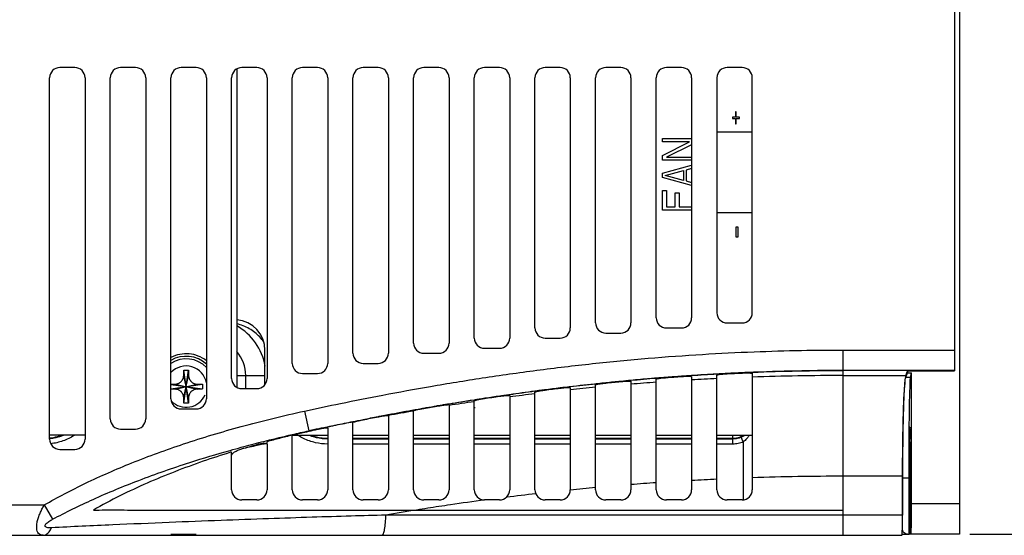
# Model space of a CAD drawing. Header units: millimetres. Extents: x -641 to 119, y -160 to 916.
# Tile 61 of 64: x -139 to -41, y 288 to 339. Entities that reach past the tile are written whole.
import ezdxf

# ---------------------------------------------------------------- set-up
doc = ezdxf.new("R2010")
doc.units = ezdxf.units.MM
doc.header["$LTSCALE"] = 32.67
doc.header["$PDMODE"] = 3
doc.header["$PDSIZE"] = 0.3125
doc.linetypes.add('PHANTOM', pattern=[0.8, 0.45, -0.05, 0.1, -0.05, 0.1, -0.05])
doc.layers.get('0').update_dxf_attribs({"linetype": 'CONTINUOUS'})
doc.layers.get('Defpoints').update_dxf_attribs({"linetype": 'CONTINUOUS'})
for name, color, linetype in [('02___PRT_ALL_AXES', 7, 'CONTINUOUS'), ('03___PRT_ALL_CURVES', 7, 'CONTINUOUS'), ('DEFAULT_3', 7, 'PHANTOM')]:
    doc.layers.add(name, color=color, linetype=linetype)
doc.styles.get("Standard").update_dxf_attribs({"font": 'txt', "width": 0.7})
doc.dimstyles.new('DIMSTYLE_1', dxfattribs={"dimtxt": 5, "dimasz": 0.1875, "dimexe": 0.18, "dimexo": 0.0625, "dimgap": 0.09, "dimtad": 1, "dimdsep": 46, "dimtxsty": 'Standard', "dimblk": '_FILLED', "dimblk1": '_FILLED', "dimblk2": '_FILLED', "dimcen": 0.09, "dimadec": 0, "dimazin": 0, "dimtp": 0.01, "dimtm": 0.01, "dimtfac": 1, "dimtofl": 0, "dimtmove": 0, "dimatfit": 3, "dimldrblk": '_FILLED', "dimfxl": 0, "dimtolj": 1, "dimarcsym": 0})

# ---------------------------------------------------------------- blocks, each defined once
blk = doc.blocks.new('_FILLED')
at = {"color": 0, "linetype": 'ByBlock'}
blk.add_solid([(0, 0), (-1, 0.2), (-1, -0.2)], dxfattribs=at)
blk = doc.blocks.new('*D5')
at = {"color": 0, "linetype": 'Continuous', "lineweight": -2}
for p, q in [((-44.537, 533), (-25.008, 533)), ((-26.008, 529.5), (-26.008, 291.7)), ((-44.537, 288.2), (-25.008, 288.2))]:
    blk.add_line(p, q, dxfattribs=at)
at = {"layer": 'Defpoints', "color": 0, "linetype": 'Continuous', "lineweight": 0}
for p in [(-45.537, 533), (-45.537, 288.2), (-26.008, 288.2)]:
    blk.add_point(p, dxfattribs=at)
at = {"color": 0, "linetype": 'Continuous', "lineweight": -2, "xscale": 3.5, "yscale": 3.5, "zscale": 3.5}
for p, rotation in [((-26.008, 533), 90), ((-26.008, 288.2), 270)]:
    blk.add_blockref('_FILLED', p, dxfattribs=dict(at, rotation=rotation))
at = {"color": 0, "linetype": 'Continuous', "insert": (-29.508, 410.6), "char_height": 5, "attachment_point": 5, "rotation": 90}
blk.add_mtext('\\A1;244.8(9.65)', dxfattribs=at)

msp = doc.modelspace()

# ---------------------------------------------------------------- linework, layer by layer
at = {"color": 7, "linetype": 'Continuous'}
for p, q in [((-45.537, 533), (-45.537, 288.2)), ((-46.037, 516.828), (-46.037, 304.368)), ((-133.037, 334.35), (-134.537, 334.35)), ((-127.037, 334.35), (-128.537, 334.35)), ((-121.037, 334.35), (-122.537, 334.35)), ((-117.037, 334.195), (-117.037, 302.754)), ((-115.037, 334.35), (-116.537, 334.35)), ((-109.037, 334.35), (-110.537, 334.35)), ((-103.037, 334.35), (-104.537, 334.35)), ((-97.037, 334.35), (-98.537, 334.35)), ((-91.037, 334.35), (-92.537, 334.35)), ((-85.037, 334.35), (-86.537, 334.35)), ((-79.037, 334.35), (-80.537, 334.35)), ((-73.037, 334.35), (-74.537, 334.35)), ((-67.037, 334.35), (-68.537, 334.35)), ((-135.537, 297.6), (-135.537, 333.35)), ((-132.037, 333.35), (-132.037, 297.6)), ((-129.537, 299.6), (-129.537, 333.35)), ((-126.037, 333.35), (-126.037, 299.6)), ((-123.537, 301.6), (-123.537, 333.35)), ((-120.037, 333.35), (-120.037, 301.6)), ((-117.537, 303.6), (-117.537, 333.35)), ((-114.037, 333.35), (-114.037, 303.6)), ((-111.537, 305.1), (-111.537, 333.35)), ((-108.037, 333.35), (-108.037, 305.1)), ((-105.537, 306.1), (-105.537, 333.35)), ((-102.037, 333.35), (-102.037, 306.1)), ((-99.537, 307.1), (-99.537, 333.35)), ((-96.037, 333.35), (-96.037, 307.1)), ((-93.537, 307.6), (-93.537, 333.35)), ((-90.037, 333.35), (-90.037, 307.6)), ((-87.537, 308.6), (-87.537, 333.35)), ((-84.037, 333.35), (-84.037, 308.6)), ((-81.537, 309.1), (-81.537, 333.35)), ((-78.037, 333.35), (-78.037, 309.1)), ((-75.537, 309.6), (-75.537, 333.35)), ((-72.037, 333.35), (-72.037, 309.6)), ((-69.537, 333.35), (-69.537, 310.1)), ((-66.037, 310.1), (-66.037, 333.35)), ((-68.537, 309.1), (-67.037, 309.1)), ((-80.537, 308.1), (-79.037, 308.1)), ((-74.537, 308.6), (-73.037, 308.6)), ((-86.537, 307.6), (-85.037, 307.6)), ((-114.237, 303.032), (-114.237, 306.4)), ((-98.537, 306.1), (-97.037, 306.1)), ((-92.537, 306.6), (-91.037, 306.6)), ((-57.037, 306.42), (-46.037, 306.42)), ((-57.037, 288.1), (-57.037, 306.42)), ((-104.537, 305.1), (-103.037, 305.1)), ((-121.794, 301.711), (-122.279, 303.889)), ((-122.279, 301.711), (-121.794, 303.889)), ((-121.804, 301.174), (-122.269, 304.426)), ((-122.269, 301.174), (-121.804, 304.426)), ((-117.037, 303.9), (-114.237, 303.9)), ((-116.143, 302.6), (-116.143, 303.9)), ((-110.537, 304.1), (-109.037, 304.1)), ((-69.537, 292.6), (-69.537, 303.939)), ((-66.037, 304.103), (-66.037, 292.6)), ((-57.037, 304.427), (-46.037, 304.427)), ((-57.037, 303.898), (-50.862, 303.898)), ((-50.862, 303.898), (-50.691, 304.326)), ((-50.855, 303.715), (-50.675, 304.168)), ((-50.675, 304.326), (-50.675, 304.168)), ((-50.675, 304.168), (-50.287, 304.168)), ((-50.377, 303.715), (-50.287, 304.168)), ((-50.287, 291.2), (-50.287, 304.168)), ((-50.192, 304.368), (-46.037, 304.368)), ((-123.537, 302.585), (-120.411, 303.032)), ((-123.537, 303.014), (-120.411, 302.567)), ((-123.126, 302.558), (-120.947, 303.042)), ((-123.126, 303.042), (-120.947, 302.558)), ((-81.537, 292.6), (-81.537, 302.974)), ((-78.037, 303.319), (-78.037, 292.6)), ((-75.537, 292.6), (-75.537, 303.533)), ((-72.037, 303.789), (-72.037, 292.6)), ((-50.377, 303.715), (-50.855, 303.715)), ((-116.537, 302.6), (-115.037, 302.6)), ((-90.037, 301.925), (-90.037, 292.6)), ((-87.537, 292.6), (-87.537, 302.264)), ((-84.037, 302.696), (-84.037, 292.6)), ((-96.037, 301.008), (-96.037, 292.6)), ((-93.537, 292.6), (-93.537, 301.407)), ((-122.537, 300.6), (-121.037, 300.6)), ((-110.318, 300.385), (-109.892, 298.433)), ((-99.537, 292.6), (-99.537, 300.378)), ((-105.537, 299.304), (-105.537, 299.322)), ((-105.537, 292.6), (-105.537, 299.253)), ((-102.037, 299.952), (-102.037, 292.6)), ((-128.537, 298.6), (-127.037, 298.6)), ((-108.037, 298.693), (-108.037, 292.6)), ((-132.037, 298), (-135.537, 298)), ((-114.037, 297.107), (-114.037, 292.6)), ((-111.537, 298), (-108.037, 298)), ((-111.537, 292.6), (-111.537, 298)), ((-105.537, 298), (-102.037, 298)), ((-102.037, 297.665), (-105.537, 297.665)), ((-102.037, 297.621), (-105.537, 297.621)), ((-102.037, 297.121), (-105.537, 297.121)), ((-99.537, 298), (-96.037, 298)), ((-96.037, 297.665), (-99.537, 297.665)), ((-96.037, 297.621), (-99.537, 297.621)), ((-96.037, 297.121), (-99.537, 297.121)), ((-93.537, 298), (-90.037, 298)), ((-90.037, 297.665), (-93.537, 297.665)), ((-90.037, 297.621), (-93.537, 297.621)), ((-90.037, 297.121), (-93.537, 297.121)), ((-87.537, 298), (-84.037, 298)), ((-84.037, 297.665), (-87.537, 297.665)), ((-84.037, 297.621), (-87.537, 297.621)), ((-84.037, 297.121), (-87.537, 297.121)), ((-81.537, 298), (-78.037, 298)), ((-78.037, 297.665), (-81.537, 297.665)), ((-78.037, 297.621), (-81.537, 297.621)), ((-78.037, 297.121), (-81.537, 297.121)), ((-75.537, 298), (-72.037, 298)), ((-72.037, 297.665), (-75.537, 297.665)), ((-72.037, 297.621), (-75.537, 297.621)), ((-72.037, 297.121), (-75.537, 297.121)), ((-69.537, 298), (-66.037, 298)), ((-68.002, 297.665), (-69.537, 297.665)), ((-67.958, 297.621), (-69.537, 297.621)), ((-67.958, 297.121), (-69.537, 297.121)), ((-68.002, 298), (-68.002, 297.665)), ((-67.958, 297.621), (-68.002, 297.665)), ((-67.958, 297.121), (-67.958, 297.621)), ((-66.932, 297.341), (-67.137, 297.797)), ((-66.932, 297.341), (-66.932, 291.6)), ((-134.537, 296.6), (-133.037, 296.6)), ((-50.475, 296.1), (-50.379, 296.1)), ((-50.475, 289.7), (-50.475, 296.1)), ((-50.379, 296.1), (-50.379, 289.7)), ((-117.537, 292.6), (-117.537, 295.996)), ((-51.181, 293.936), (-57.037, 293.936)), ((-51.181, 293.936), (-51.181, 290.1)), ((-50.537, 293.753), (-51.174, 293.753)), ((-51.174, 288.7), (-51.174, 293.753)), ((-50.537, 288.2), (-50.537, 293.753)), ((-115.037, 291.6), (-116.537, 291.6)), ((-109.037, 291.6), (-110.537, 291.6)), ((-103.037, 291.6), (-104.537, 291.6)), ((-97.037, 291.6), (-98.537, 291.6)), ((-91.037, 291.6), (-92.537, 291.6)), ((-85.037, 291.6), (-86.537, 291.6)), ((-79.037, 291.6), (-80.537, 291.6)), ((-73.037, 291.6), (-74.537, 291.6)), ((-67.037, 291.6), (-68.537, 291.6)), ((-45.537, 291.2), (-50.287, 291.2)), ((-229.537, 291.1), (-136.065, 291.1)), ((-136.065, 291.1), (-135.245, 289.682)), ((-51.181, 290.1), (-57.037, 290.1)), ((-50.501, 288.2), (-50.475, 289.7)), ((-50.475, 289.7), (-50.379, 289.7)), ((-50.352, 288.2), (-50.379, 289.7)), ((-51.174, 288.7), (-51.202, 288.7)), ((-229.537, 288.1), (-51.251, 288.1)), ((-123.537, 288.213), (-121.037, 288.213)), ((-51.229, 288.2), (-50.537, 288.2)), ((-45.537, 288.2), (-50.501, 288.2))]:
    msp.add_line(p, q, dxfattribs=at)
for centre, radius, start, end in [((-134.537, 333.35), 1, 90, 180), ((-133.037, 333.35), 1, 0, 90), ((-128.537, 333.35), 1, 90, 180), ((-127.037, 333.35), 1, 0, 90), ((-122.537, 333.35), 1, 90, 180), ((-121.037, 333.35), 1, 0, 90), ((-116.537, 333.35), 1, 90, 180), ((-115.037, 333.35), 1, 0, 90), ((-110.537, 333.35), 1, 90, 180), ((-109.037, 333.35), 1, 0, 90), ((-104.537, 333.35), 1, 90, 180), ((-103.037, 333.35), 1, 0, 90), ((-98.537, 333.35), 1, 90, 180), ((-97.037, 333.35), 1, 0, 90), ((-92.537, 333.35), 1, 90, 180), ((-91.037, 333.35), 1, 0, 90), ((-86.537, 333.35), 1, 90, 180), ((-85.037, 333.35), 1, 0, 90), ((-80.537, 333.35), 1, 90, 180), ((-79.037, 333.35), 1, 0, 90), ((-74.537, 333.35), 1, 90, 180), ((-73.037, 333.35), 1, 0, 90), ((-68.537, 333.35), 1, 90, 180), ((-67.037, 333.35), 1, 0, 90), ((-68.537, 310.1), 1, 180, 270), ((-67.037, 310.1), 1, 270, 0), ((-119.737, 303.9), 5.593, 9.66101, 61.09386), ((-117.237, 306.4), 3, 0, 86.02936), ((-80.537, 309.1), 1, 180, 270), ((-79.037, 309.1), 1, 270, 0), ((-74.537, 309.6), 1, 180, 270), ((-73.037, 309.6), 1, 270, 0), ((-86.537, 308.6), 1, 180, 270), ((-85.037, 308.6), 1, 270, 0), ((-98.537, 307.1), 1, 180, 270), ((-97.037, 307.1), 1, 270, 0), ((-92.537, 307.6), 1, 180, 270), ((-91.037, 307.6), 1, 270, 0), ((-122.037, 302.8), 3, 48.04758, 120.09232), ((-119.737, 303.9), 3.593, 0, 41.06176), ((-104.537, 306.1), 1, 180, 270), ((-103.037, 306.1), 1, 270, 0), ((-110.537, 305.1), 1, 180, 270), ((-109.037, 305.1), 1, 270, 0), ((-116.537, 303.6), 1, 180, 270), ((-115.037, 303.6), 1, 270, 0), ((-122.537, 301.6), 1, 180, 270), ((-121.037, 301.6), 1, 270, 0), ((-128.537, 299.6), 1, 180, 270), ((-127.037, 299.6), 1, 270, 0), ((-134.537, 297.6), 1, 180, 270), ((-133.037, 297.6), 1, 270, 0), ((-116.537, 292.6), 1, 180, 270), ((-115.037, 292.6), 1, 270, 0), ((-110.537, 292.6), 1, 180, 270), ((-109.037, 292.6), 1, 270, 0), ((-104.537, 292.6), 1, 180, 270), ((-103.037, 292.6), 1, 270, 0), ((-98.537, 292.6), 1, 180, 270), ((-97.037, 292.6), 1, 270, 0), ((-92.537, 292.6), 1, 180, 270), ((-91.037, 292.6), 1, 270, 0), ((-86.537, 292.6), 1, 180, 270), ((-85.037, 292.6), 1, 270, 0), ((-80.537, 292.6), 1, 180, 270), ((-79.037, 292.6), 1, 270, 0), ((-74.537, 292.6), 1, 180, 270), ((-73.037, 292.6), 1, 270, 0), ((-68.537, 292.6), 1, 180, 270), ((-67.037, 292.6), 1, 270, 0)]:
    msp.add_arc(centre, radius, start, end, dxfattribs=at)
for points, start_tangent, end_tangent in [([(-114.357, 307.224), (-115.228, 308.145), (-116.396, 308.815), (-117.025, 309.008)], (-0.578595, 0.815615), (-0.974888, 0.222698)), ([(-110.318, 300.385), (-106.774, 301.137), (-102.579, 301.969), (-97.86, 302.825), (-92.745, 303.655), (-87.364, 304.416), (-81.849, 305.073), (-76.335, 305.603), (-70.96, 305.994), (-65.859, 306.248), (-61.171, 306.382), (-57.037, 306.42)], (0.976946, 0.213489), (1, 0.000001)), ([(-123.126, 303.042), (-123, 303.054), (-122.891, 303.081), (-122.8, 303.116), (-122.721, 303.158), (-122.646, 303.206), (-122.577, 303.262), (-122.513, 303.324), (-122.456, 303.392), (-122.406, 303.464), (-122.361, 303.546), (-122.322, 303.643), (-122.292, 303.757), (-122.279, 303.889)], (0.999897, 0.014338), (0.014338, 0.999897)), ([(-122.279, 303.889), (-122.276, 304.058), (-122.273, 304.237), (-122.269, 304.426)], (0.014338, 0.999897), (0.022403, 0.999749)), ([(-122.269, 304.426), (-122.191, 304.427), (-122.114, 304.428), (-122.037, 304.428)], (0.999811, 0.01942), (1, 0)), ([(-122.037, 304.428), (-121.959, 304.428), (-121.882, 304.427), (-121.804, 304.426)], (1, 0), (0.999811, -0.01942)), ([(-121.804, 304.426), (-121.8, 304.237), (-121.797, 304.058), (-121.794, 303.889)], (0.022403, -0.999749), (0.014338, -0.999897)), ([(-121.794, 303.889), (-121.788, 303.802), (-121.772, 303.714), (-121.746, 303.626), (-121.71, 303.542), (-121.667, 303.465), (-121.62, 303.396), (-121.564, 303.328), (-121.499, 303.264), (-121.429, 303.208), (-121.355, 303.159), (-121.274, 303.117), (-121.183, 303.081), (-121.074, 303.054), (-120.947, 303.042)], (0.014338, -0.999897), (0.999897, -0.014338)), ([(-74.541, 303.748), (-73.041, 303.859)], (0.997023, 0.077102), (0.997503, 0.070621)), ([(-73.041, 303.859), (-72.047, 303.927)], (0.997503, 0.070621), (0.997799, 0.066307)), ([(-72.037, 303.872), (-72.381, 303.849), (-72.725, 303.826), (-73.024, 303.805)], (-0.997824, -0.065929), (-0.997553, -0.06992)), ([(-72.047, 303.927), (-70.838, 304.004), (-69.326, 304.092)], (0.997799, 0.066307), (0.998518, 0.054427)), ([(-69.536, 304.023), (-70.785, 303.951), (-72.037, 303.872)], (-0.998481, -0.055093), (-0.997838, -0.065719)), ([(-69.537, 303.939), (-69.512, 303.959), (-69.439, 303.981)], (0, 1), (0.973651, 0.228045)), ([(-69.322, 304.003), (-69.394, 304.01), (-69.465, 304.017), (-69.536, 304.023)], (-0.995385, 0.095959), (-0.995454, 0.095249)), ([(-69.439, 303.981), (-69.322, 304.003)], (0.973651, 0.228045), (0.987185, 0.159578)), ([(-69.326, 304.092), (-68.539, 304.133)], (0.998518, 0.054427), (0.9987, 0.050975)), ([(-69.322, 304.003), (-69.103, 304.032), (-68.833, 304.057), (-68.537, 304.076)], (0.987185, 0.159578), (0.998718, 0.050625)), ([(-68.539, 304.133), (-67.004, 304.206)], (0.9987, 0.050975), (0.999022, 0.044224)), ([(-68.537, 304.076), (-67.787, 304.113), (-67.037, 304.147)], (0.998718, 0.050625), (0.999028, 0.044071)), ([(-67.037, 304.147), (-67.001, 304.149)], (0.999028, 0.044071), (0.999163, 0.040917)), ([(-67.004, 304.206), (-66.044, 304.247)], (0.999022, 0.044224), (0.9992, 0.039988)), ([(-66.019, 304.19), (-66.357, 304.176), (-66.684, 304.163), (-67.001, 304.149)], (-0.999207, -0.039809), (-0.999038, -0.043853)), ([(-67.001, 304.149), (-66.627, 304.158), (-66.321, 304.152), (-66.111, 304.133), (-66.042, 304.117)], (0.999158, 0.041024), (0.666366, -0.745625)), ([(-66.044, 304.247), (-65.782, 304.257)], (0.9992, 0.039988), (0.999246, 0.038833)), ([(-66.042, 304.117), (-66.037, 304.103)], (0.666366, -0.745625), (0, -1)), ([(-57.037, 303.898), (-66.037, 303.741)], (-1, 0), (-0.999392, -0.034858)), ([(-57.037, 304.368), (-61.517, 304.324), (-66.019, 304.19)], (-1, 0.000074), (-0.999213, -0.039667)), ([(-65.782, 304.257), (-61.135, 304.39), (-57.037, 304.427)], (0.999246, 0.038833), (1, 0)), ([(-50.862, 303.898), (-50.946, 303.382), (-51.024, 302.291), (-51.089, 300.691), (-51.139, 298.681), (-51.17, 296.383), (-51.181, 293.936)], (-0.370707, -0.92875), (0, -1)), ([(-50.691, 304.326), (-50.619, 304.347), (-50.436, 304.363), (-50.192, 304.368)], (0.370707, 0.92875), (1, 0)), ([(-123.537, 303.035), (-123.473, 303.036), (-123.294, 303.039), (-123.126, 303.042)], (0.999795, 0.02026), (0.999897, 0.014338)), ([(-120.947, 303.042), (-120.779, 303.039), (-120.6, 303.036), (-120.411, 303.032)], (0.999897, -0.014338), (0.999749, -0.022403)), ([(-120.411, 303.032), (-120.409, 302.877), (-120.409, 302.722), (-120.411, 302.567)], (0.01942, -0.999811), (-0.01942, -0.999811)), ([(-84.505, 302.764), (-81.635, 303.091)], (0.992892, 0.119017), (0.99424, 0.107179)), ([(-81.536, 303.051), (-82.788, 302.914), (-84.037, 302.771)], (-0.994346, -0.106192), (-0.993213, -0.116306)), ([(-81.635, 303.091), (-81.324, 303.124)], (0.99424, 0.107179), (0.994379, 0.105881)), ([(-81.537, 302.974), (-81.511, 302.994), (-81.436, 303.018)], (0, 1), (0.963593, 0.267373)), ([(-81.316, 303.045), (-81.39, 303.047), (-81.463, 303.049), (-81.536, 303.051)], (-0.999677, 0.025414), (-0.999705, 0.024304)), ([(-81.436, 303.018), (-81.316, 303.045)], (0.963593, 0.267373), (0.98024, 0.19781)), ([(-81.324, 303.124), (-80.541, 303.206)], (0.994379, 0.105881), (0.994721, 0.102614)), ([(-81.316, 303.045), (-81.098, 303.084), (-80.83, 303.122), (-80.537, 303.156)], (0.98024, 0.19781), (0.994789, 0.101952)), ([(-80.541, 303.206), (-79.041, 303.356)], (0.994721, 0.102614), (0.995351, 0.09631)), ([(-80.537, 303.156), (-79.787, 303.231), (-79.037, 303.304)], (0.994789, 0.101952), (0.995412, 0.095682)), ([(-79.041, 303.356), (-78.049, 303.45)], (0.995351, 0.09631), (0.995749, 0.092112)), ([(-79.037, 303.304), (-78.655, 303.335), (-78.33, 303.348), (-78.113, 303.342), (-78.054, 303.339)], (0.995411, 0.095692), (0.954675, -0.297651)), ([(-78.036, 303.399), (-78.37, 303.368), (-78.704, 303.336), (-79.036, 303.304)], (-0.995793, -0.091636), (-0.995428, -0.095515)), ([(-78.054, 303.339), (-78.037, 303.319)], (0.954675, -0.297651), (0, -1)), ([(-78.049, 303.45), (-76.168, 303.616), (-75.546, 303.668)], (0.995749, 0.092112), (0.996679, 0.081429)), ([(-75.537, 303.235), (-78.037, 303.043)], (-0.997428, -0.07168), (-0.996684, -0.081366)), ([(-75.537, 303.615), (-76.788, 303.51), (-78.036, 303.399)], (-0.996725, -0.08087), (-0.995808, -0.091464)), ([(-75.546, 303.668), (-74.541, 303.748)], (0.996679, 0.081429), (0.997023, 0.077102)), ([(-74.537, 303.694), (-74.872, 303.668), (-75.204, 303.641), (-75.537, 303.615)], (-0.997046, -0.076812), (-0.99674, -0.080678)), ([(-75.537, 303.533), (-75.46, 303.57), (-75.244, 303.614)], (0, 1), (0.979343, 0.202208)), ([(-75.244, 303.614), (-74.922, 303.657), (-74.537, 303.694)], (0.979343, 0.202208), (0.997061, 0.076606)), ([(-74.537, 303.694), (-73.787, 303.75), (-73.037, 303.804)], (0.997062, 0.076592), (0.997541, 0.070089)), ([(-73.037, 303.804), (-72.678, 303.823), (-72.342, 303.828), (-72.116, 303.816), (-72.058, 303.812)], (0.997527, 0.070286), (0.963439, -0.267926)), ([(-72.058, 303.812), (-72.037, 303.789)], (0.963439, -0.267926), (0, -1)), ([(-69.537, 303.596), (-72.037, 303.462)], (-0.998827, -0.048417), (-0.99831, -0.058107)), ([(-51.174, 293.936), (-51.163, 296.2), (-51.132, 298.498), (-51.082, 300.508), (-51.017, 302.107), (-50.939, 303.199)], (0.000665, 1), (0.061147, 0.998129)), ([(-50.939, 303.199), (-50.855, 303.715)], (0.061147, 0.998129), (0.370707, 0.92875)), ([(-50.537, 293.753), (-50.531, 296.2), (-50.516, 298.499), (-50.491, 300.509), (-50.458, 302.108), (-50.419, 303.199), (-50.377, 303.715)], (0, 1), (0.195656, 0.980673)), ([(-123.126, 302.558), (-123.294, 302.56), (-123.473, 302.564), (-123.537, 302.565)], (-0.999897, 0.014338), (-0.999795, 0.02026)), ([(-122.279, 301.711), (-122.285, 301.797), (-122.301, 301.885), (-122.327, 301.973), (-122.363, 302.058), (-122.406, 302.135), (-122.453, 302.204), (-122.509, 302.271), (-122.574, 302.335), (-122.644, 302.392), (-122.718, 302.441), (-122.799, 302.483), (-122.891, 302.518), (-122.999, 302.545), (-123.126, 302.558)], (-0.014338, 0.999897), (-0.999897, 0.014338)), ([(-120.947, 302.558), (-121.073, 302.545), (-121.182, 302.518), (-121.273, 302.483), (-121.352, 302.442), (-121.427, 302.394), (-121.496, 302.338), (-121.56, 302.275), (-121.617, 302.208), (-121.667, 302.135), (-121.712, 302.054), (-121.751, 301.957), (-121.781, 301.843), (-121.794, 301.711)], (-0.999897, -0.014338), (-0.014338, -0.999897)), ([(-120.411, 302.567), (-120.6, 302.564), (-120.779, 302.56), (-120.947, 302.558)], (-0.999749, -0.022403), (-0.999897, -0.014338)), ([(-91.008, 301.897), (-90.052, 302.035)], (0.989423, 0.145062), (0.989966, 0.141304)), ([(-90.037, 301.994), (-90.358, 301.948), (-90.68, 301.901), (-91.002, 301.855)], (-0.990067, -0.140595), (-0.989559, -0.144127)), ([(-91.002, 301.855), (-90.63, 301.903), (-90.317, 301.933), (-90.109, 301.94), (-90.044, 301.939)], (0.989879, 0.141915), (0.854667, -0.519177)), ([(-90.052, 302.035), (-87.553, 302.379)], (0.989966, 0.141304), (0.991334, 0.131362)), ([(-90.044, 301.939), (-90.037, 301.925)], (0.854667, -0.519177), (0, -1)), ([(-87.537, 302.336), (-88.787, 302.168), (-90.037, 301.994)], (-0.991451, -0.130482), (-0.990087, -0.140455)), ([(-87.537, 302.09), (-90.037, 301.781)], (-0.993004, -0.118081), (-0.991809, -0.12773)), ([(-87.553, 302.379), (-87.106, 302.438)], (0.991334, 0.131362), (0.991571, 0.129566)), ([(-86.574, 302.46), (-86.895, 302.419), (-87.216, 302.378), (-87.537, 302.336)], (-0.991934, -0.126757), (-0.991471, -0.130324)), ([(-87.537, 302.264), (-87.464, 302.3), (-87.257, 302.35)], (0, 1), (0.967919, 0.251264)), ([(-87.257, 302.35), (-86.946, 302.406), (-86.574, 302.46)], (0.967919, 0.251264), (0.991604, 0.129308)), ([(-87.106, 302.438), (-86.579, 302.506)], (0.991571, 0.129566), (0.991846, 0.127445)), ([(-86.579, 302.506), (-85.042, 302.699)], (0.991846, 0.127445), (0.992627, 0.12121)), ([(-86.574, 302.46), (-86.537, 302.465)], (0.991604, 0.129308), (0.991965, 0.126512)), ([(-86.537, 302.465), (-85.787, 302.56), (-85.037, 302.652)], (0.991965, 0.126512), (0.992719, 0.120453)), ([(-85.042, 302.699), (-84.505, 302.764)], (0.992627, 0.12121), (0.992892, 0.119017)), ([(-85.037, 302.652), (-84.848, 302.673), (-84.666, 302.691), (-84.498, 302.705)], (0.992719, 0.120453), (0.997472, 0.071059)), ([(-84.498, 302.705), (-84.344, 302.727), (-84.19, 302.749), (-84.038, 302.771)], (0.989742, 0.142866), (0.989945, 0.141455)), ([(-84.498, 302.705), (-84.252, 302.717), (-84.092, 302.714), (-84.058, 302.713)], (0.997472, 0.071059), (0.989034, -0.147687)), ([(-84.058, 302.713), (-84.037, 302.696)], (0.989034, -0.147687), (0, -1)), ([(-81.537, 302.733), (-84.037, 302.482)], (-0.995486, -0.094906), (-0.994518, -0.104566)), ([(-122.269, 301.174), (-122.273, 301.363), (-122.276, 301.542), (-122.279, 301.711)], (-0.022403, 0.999749), (-0.014338, 0.999897)), ([(-122.037, 301.171), (-122.114, 301.172), (-122.191, 301.172), (-122.269, 301.174)], (-1, 0), (-0.999811, 0.01942)), ([(-121.804, 301.174), (-121.882, 301.172), (-121.959, 301.172), (-122.037, 301.171)], (-0.999811, -0.01942), (-1, 0)), ([(-121.794, 301.711), (-121.797, 301.542), (-121.8, 301.363), (-121.804, 301.174)], (-0.014338, -0.999897), (-0.022403, -0.999749)), ([(-97.521, 300.857), (-97.042, 300.939)], (0.985442, 0.17001), (0.98575, 0.168216)), ([(-97.042, 300.939), (-96.568, 301.02)], (0.98575, 0.168216), (0.986053, 0.166433)), ([(-97.037, 300.903), (-96.872, 300.93), (-96.712, 300.954), (-96.561, 300.976)], (0.98591, 0.167279), (0.991076, 0.1333)), ([(-96.568, 301.02), (-93.553, 301.511)], (0.986053, 0.166433), (0.987922, 0.154949)), ([(-96.561, 300.976), (-96.386, 301.007), (-96.211, 301.039), (-96.037, 301.071)], (0.983901, 0.178714), (0.984178, 0.177184)), ([(-96.561, 300.976), (-96.282, 301.009), (-96.1, 301.02), (-96.038, 301.015)], (0.991076, 0.1333), (0.426068, -0.904691)), ([(-96.038, 301.015), (-96.037, 301.008)], (0.426068, -0.904691), (0, -1)), ([(-93.537, 301.473), (-94.79, 301.274), (-96.037, 301.071)], (-0.988051, -0.154125), (-0.986558, -0.163413)), ([(-93.537, 301.306), (-96.037, 300.937)], (-0.989975, -0.141243), (-0.988546, -0.150918)), ([(-93.553, 301.511), (-92.543, 301.667)], (0.987922, 0.154949), (0.988527, 0.151046)), ([(-92.546, 301.625), (-92.882, 301.574), (-93.209, 301.523), (-93.537, 301.473)], (-0.988667, -0.150127), (-0.988065, -0.15404)), ([(-93.537, 301.407), (-93.462, 301.444), (-93.251, 301.497)], (0, 1), (0.962054, 0.272859)), ([(-93.251, 301.497), (-92.933, 301.561), (-92.537, 301.627)], (0.962054, 0.272859), (0.988651, 0.150232)), ([(-92.543, 301.667), (-92.445, 301.682)], (0.988527, 0.151046), (0.988585, 0.150665)), ([(-92.537, 301.626), (-91.787, 301.739), (-91.037, 301.85)], (0.988656, 0.150195), (0.989529, 0.144337)), ([(-92.445, 301.682), (-91.008, 301.897)], (0.988585, 0.150665), (0.989423, 0.145062)), ([(-91.037, 301.85), (-91.002, 301.855)], (0.989529, 0.144337), (0.989879, 0.141915)), ([(-136.065, 291.1), (-131.998, 293.241), (-127.406, 295.258), (-122.284, 297.132), (-116.6, 298.848), (-110.318, 300.385)], (0.865653, 0.500644), (0.976948, 0.213477)), ([(-102.943, 299.865), (-102.206, 300.007)], (0.981821, 0.189807), (0.982327, 0.187172)), ([(-102.037, 300.006), (-102.337, 299.949), (-102.637, 299.892), (-102.937, 299.834)], (-0.982552, -0.185989), (-0.981979, -0.188988)), ([(-102.937, 299.834), (-102.583, 299.897), (-102.293, 299.94), (-102.103, 299.959), (-102.037, 299.952)], (0.982962, 0.183808), (0, -1)), ([(-102.206, 300.007), (-102.052, 300.036)], (0.982327, 0.187172), (0.982432, 0.18662)), ([(-102.052, 300.036), (-99.553, 300.499)], (0.982432, 0.18662), (0.984113, 0.177543)), ([(-99.537, 300.467), (-100.79, 300.239), (-102.037, 300.006)], (-0.984332, -0.176327), (-0.982585, -0.185811)), ([(-99.537, 300.378), (-102.037, 299.948)], (-0.986379, -0.164488), (-0.984713, -0.174184)), ([(-99.553, 300.499), (-98.64, 300.662)], (0.984113, 0.177543), (0.984714, 0.174177)), ([(-98.634, 300.627), (-98.935, 300.574), (-99.236, 300.52), (-99.537, 300.467)], (-0.984917, -0.173028), (-0.984364, -0.176145)), ([(-99.537, 300.409), (-99.47, 300.441), (-99.279, 300.494)], (0, 1), (0.954994, 0.296625)), ([(-99.279, 300.494), (-98.988, 300.558), (-98.634, 300.627)], (0.954994, 0.296625), (0.983905, 0.178694)), ([(-98.64, 300.662), (-98.543, 300.679)], (0.984714, 0.174177), (0.984778, 0.173815)), ([(-98.634, 300.627), (-98.602, 300.632), (-98.569, 300.638), (-98.537, 300.644)], (0.983905, 0.178694), (0.984946, 0.17286)), ([(-98.543, 300.679), (-97.521, 300.857)], (0.984778, 0.173815), (0.985442, 0.17001)), ([(-98.537, 300.644), (-97.787, 300.774), (-97.037, 300.903)], (0.984946, 0.17286), (0.98591, 0.167279)), ([(-108.065, 298.826), (-106.371, 299.181), (-105.551, 299.348)], (0.978227, 0.207536), (0.980007, 0.198961)), ([(-105.537, 299.322), (-106.407, 299.145), (-107.275, 298.966)], (-0.980246, -0.197784), (-0.978966, -0.204022)), ([(-105.537, 299.304), (-107.274, 298.966)], (-0.982218, -0.187744), (-0.98091, -0.19446)), ([(-105.551, 299.348), (-104.542, 299.551)], (0.980007, 0.198961), (0.980714, 0.19545)), ([(-105.537, 299.273), (-105.461, 299.307), (-105.245, 299.366)], (0, 1), (0.949249, 0.314525)), ([(-105.537, 299.283), (-105.536, 299.304)], (0.000774, 1), (0.005765, 0.999983)), ([(-105.537, 299.253), (-105.537, 299.283)], (0.000635, 1), (0.000774, 1)), ([(-105.245, 299.366), (-104.922, 299.442), (-104.537, 299.522)], (0.949249, 0.314525), (0.980912, 0.194454)), ([(-104.542, 299.551), (-103.043, 299.846)], (0.980714, 0.19545), (0.981753, 0.190161)), ([(-104.537, 299.522), (-103.786, 299.67), (-103.037, 299.815)], (0.980912, 0.194454), (0.981944, 0.189171)), ([(-103.043, 299.846), (-102.943, 299.865)], (0.981753, 0.190161), (0.981821, 0.189807)), ([(-103.037, 299.815), (-103.003, 299.822), (-102.97, 299.828), (-102.937, 299.834)], (0.981944, 0.189171), (0.982962, 0.183808)), ([(-114.119, 297.447), (-111.551, 298.062)], (0.970131, 0.24258), (0.974652, 0.223725)), ([(-111.551, 298.062), (-109.892, 298.433)], (0.974652, 0.223725), (0.977235, 0.21216)), ([(-111.537, 298), (-110.295, 298.298)], (0.971071, 0.238789), (0.973618, 0.228185)), ([(-110.295, 298.298), (-109.883, 298.394)], (0.973618, 0.228185), (0.974418, 0.224741)), ([(-109.892, 298.433), (-109.043, 298.617)], (0.976919, 0.213612), (0.977528, 0.210807)), ([(-109.041, 298.609), (-109.589, 298.496), (-109.892, 298.433)], (-0.979534, -0.20128), (-0.978855, -0.204554)), ([(-109.883, 298.394), (-109.037, 298.586)], (0.974418, 0.224741), (0.975992, 0.217808)), ([(-109.043, 298.617), (-108.065, 298.826)], (0.977528, 0.210807), (0.978227, 0.207536)), ([(-108.583, 298.703), (-109.041, 298.609)], (-0.979895, -0.199515), (-0.979534, -0.20128)), ([(-109.037, 298.586), (-108.704, 298.659), (-108.371, 298.732), (-108.037, 298.805)], (0.97599, 0.217814), (0.977739, 0.209827)), ([(-109.037, 298.586), (-108.651, 298.665), (-108.327, 298.718), (-108.111, 298.73), (-108.079, 298.726)], (0.97599, 0.217814), (0.980271, -0.197656)), ([(-107.275, 298.966), (-108.583, 298.703)], (-0.98091, -0.194464), (-0.979895, -0.199515)), ([(-108.079, 298.726), (-108.037, 298.693)], (0.980271, -0.197656), (0, -1)), ([(-107.275, 298.966), (-107.656, 298.886), (-108.037, 298.805)], (-0.978999, -0.203863), (-0.977734, -0.209846)), ([(-50.475, 296.1), (-50.472, 297.039), (-50.463, 297.871), (-50.451, 298.479), (-50.435, 298.809)], (0, 1), (0.981364, -0.192158)), ([(-50.435, 298.809), (-50.402, 298.479), (-50.39, 297.871), (-50.381, 297.039), (-50.379, 296.1)], (0.981364, -0.192158), (0, -1)), ([(-134.795, 297.836), (-135.55, 297.695)], (-0.965955, -0.258709), (-0.994148, -0.108031)), ([(-134.925, 297.748), (-135.542, 297.646)], (-0.974652, -0.223726), (-0.994941, -0.10046)), ([(-134.819, 297.259), (-135.438, 297.155)], (-0.974891, -0.222683), (-0.993904, -0.110247)), ([(-134.199, 297.974), (-134.925, 297.748)], (-0.929394, -0.369089), (-0.974652, -0.223726)), ([(-133.108, 297.971), (-133.652, 297.669), (-134.819, 297.259)], (-0.845552, -0.533894), (-0.974891, -0.222683)), ([(-134.387, 297.964), (-134.795, 297.836)], (-0.940204, -0.340613), (-0.965955, -0.258709)), ([(-116.537, 296.644), (-115.79, 296.863), (-115.037, 297.078)], (0.958277, 0.285841), (0.962599, 0.270929)), ([(-116.081, 296.94), (-115.068, 297.206)], (0.966201, 0.257789), (0.968285, 0.249847)), ([(-115.068, 297.206), (-114.119, 297.447)], (0.968285, 0.249847), (0.970131, 0.24258)), ([(-115.037, 297.078), (-114.655, 297.169), (-114.328, 297.211), (-114.11, 297.192)], (0.962599, 0.270929), (0.897972, -0.440052)), ([(-114.11, 297.192), (-114.037, 297.107)], (0.897972, -0.440052), (0, -1)), ([(-111.537, 298), (-112.788, 297.684), (-114.037, 297.354)], (-0.971077, -0.238765), (-0.965231, -0.261398)), ([(-114.037, 297.283), (-114.037, 297.354)], (0.000039, 1), (-0.000195, 1)), ([(-114.037, 297.107), (-114.037, 297.201), (-114.037, 297.283)], (-0.000099, 1), (0.000039, 1)), ([(-108.029, 297.121), (-109.254, 297.259), (-110.421, 297.669), (-110.965, 297.971)], (-1, 0.000159), (-0.845552, 0.533894)), ([(-109.315, 297.789), (-109.874, 297.974)], (-0.966343, 0.257259), (-0.929394, 0.369089)), ([(-109.339, 297.853), (-109.686, 297.964)], (-0.96259, 0.270962), (-0.940204, 0.340613)), ([(-109.142, 297.801), (-109.278, 297.836), (-109.339, 297.853)], (-0.972902, 0.231217), (-0.96259, 0.270962)), ([(-108.029, 297.621), (-109.148, 297.748), (-109.315, 297.789)], (-1, 0.000049), (-0.966343, 0.257259)), ([(-108.037, 297.666), (-109.142, 297.801)], (-0.999941, 0.010831), (-0.972902, 0.231217)), ([(-67.237, 297.818), (-68.002, 297.665)], (-0.924016, -0.382354), (-1, -0.000305)), ([(-67.137, 297.797), (-67.537, 297.666), (-67.958, 297.621)], (-0.911894, -0.410427), (-1, 0.000195)), ([(-66.932, 297.341), (-67.428, 297.178), (-67.958, 297.121)], (-0.911774, -0.410692), (-1, 0.000231)), ([(-66.945, 297.968), (-67.237, 297.818)], (-0.848601, -0.529033), (-0.924016, -0.382354)), ([(-66.788, 297.997), (-66.922, 297.909), (-67.137, 297.797)], (-0.815923, -0.57816), (-0.911986, -0.410222)), ([(-66.342, 297.998), (-66.412, 297.884), (-66.577, 297.662), (-66.753, 297.481), (-66.932, 297.341)], (-0.501643, -0.865075), (-0.82888, -0.559426)), ([(-135.245, 289.682), (-131.233, 291.656), (-126.713, 293.534), (-121.675, 295.3), (-117.684, 296.501)], (0.881119, 0.472895), (0.962635, 0.270803)), ([(-117.639, 296.308), (-120.353, 295.416), (-123.143, 294.392), (-125.893, 293.257), (-128.59, 291.998), (-131.21, 290.6)], (-0.954839, -0.297124), (-0.868366, -0.495924)), ([(-117.684, 296.501), (-116.584, 296.805)], (0.962635, 0.270803), (0.965121, 0.261803)), ([(-117.535, 296.34), (-117.639, 296.308)], (-0.955186, -0.296007), (-0.954839, -0.297124)), ([(-117.537, 295.996), (-117.46, 296.168), (-117.239, 296.347)], (0, 1), (0.854761, 0.519022)), ([(-117.537, 296.237), (-117.535, 296.34)], (0.005014, 0.999987), (0.019965, 0.999801)), ([(-117.537, 295.996), (-117.537, 296.122), (-117.537, 296.237)], (-0.000063, 1), (0.005014, 0.999987)), ([(-117.239, 296.347), (-116.912, 296.511), (-116.537, 296.644)], (0.854761, 0.519022), (0.958277, 0.285841)), ([(-116.584, 296.805), (-116.081, 296.94)], (0.965121, 0.261803), (0.966201, 0.257789)), ([(-75.537, 293.298), (-78.037, 293.114)], (-0.997621, -0.068942), (-0.996934, -0.078251)), ([(-69.537, 293.645), (-72.037, 293.517)], (-0.998915, -0.046575), (-0.998437, -0.055893)), ([(-57.037, 293.936), (-66.037, 293.786)], (-1, 0), (-0.999438, -0.033531)), ([(-51.174, 293.753), (-51.174, 293.936)], (0, 1), (0.000665, 1)), ([(-87.456, 292.207), (-90.364, 291.86)], (-0.99357, -0.113218), (-0.992284, -0.123987)), ([(-81.537, 292.816), (-84.036, 292.575)], (-0.995827, -0.091261), (-0.994933, -0.100539)), ([(-92.507, 291.594), (-95.893, 291.111), (-97.037, 290.94)], (-0.991261, -0.131917), (-0.988882, -0.148702)), ([(-50.339, 288.2), (-50.329, 288.257), (-50.319, 288.428), (-50.31, 288.705), (-50.302, 289.078), (-50.296, 289.533), (-50.291, 290.052), (-50.288, 290.614), (-50.287, 291.2)], (1, 0), (0, 1)), ([(-136.191, 288.1), (-136.439, 288.144), (-136.633, 288.279), (-136.765, 288.5), (-136.816, 288.796), (-136.808, 289.149), (-136.732, 289.548), (-136.6, 289.97), (-136.431, 290.385)], (-1, -0.000069), (0.40751, 0.913201)), ([(-136.431, 290.385), (-136.247, 290.767), (-136.065, 291.1)], (0.40751, 0.913201), (0.500575, 0.865693)), ([(-131.21, 290.6), (-130.037, 290.602)], (0.999994, 0.003484), (1, 0.000881)), ([(-130.037, 290.602), (-127.537, 290.601)], (1, 0.000881), (0.999999, -0.00129)), ([(-127.537, 290.601), (-126.704, 290.6), (-123.537, 290.599)], (0.999999, -0.00129), (1, 0.000297)), ([(-123.537, 290.599), (-121.551, 290.6), (-116.064, 290.6), (-110.454, 290.6), (-104.827, 290.6), (-99.246, 290.6)], (1, 0.000297), (0.999999, 0.001005)), ([(-99.246, 290.6), (-102.293, 290.098)], (-0.987607, -0.156945), (-0.985741, -0.168272)), ([(-97.037, 290.94), (-99.247, 290.6)], (-0.988882, -0.148702), (-0.987607, -0.156948)), ([(-99.246, 290.6), (-96.974, 290.597)], (0.999998, -0.002028), (1, -0.000687)), ([(-96.974, 290.597), (-88.982, 290.6), (-78.179, 290.6), (-67.367, 290.6), (-57.037, 290.6)], (1, -0.000687), (0.999998, 0.001832)), ([(-135.364, 288.844), (-135.611, 288.844), (-135.803, 288.872), (-135.931, 288.927), (-135.988, 289.006), (-135.977, 289.105), (-135.902, 289.219), (-135.773, 289.342), (-135.607, 289.466), (-135.425, 289.58), (-135.245, 289.682)], (-0.998775, -0.049482), (0.881157, 0.472823)), ([(-102.293, 290.098), (-105.724, 289.999), (-109.585, 289.879), (-113.875, 289.736), (-118.587, 289.566), (-123.712, 289.366), (-129.29, 289.129), (-135.364, 288.844)], (-0.999613, -0.027827), (-0.998778, -0.049429)), ([(-102.66, 288.1), (-102.52, 288.252), (-102.401, 288.685), (-102.321, 289.333), (-102.293, 290.098)], (1, -0.000045), (0.00019, 1)), ([(-57.037, 290.1), (-64.757, 290.1), (-72.158, 290.099), (-79.177, 290.099), (-85.756, 290.099), (-91.838, 290.098), (-97.369, 290.098), (-102.293, 290.098)], (-1, 0), (-1, -0.00004)), ([(-51.251, 288.1), (-51.229, 288.198), (-51.21, 288.482), (-51.194, 288.924), (-51.184, 289.482), (-51.181, 290.1)], (1, 0), (0, 1)), ([(-136.191, 288.1), (-135.88, 288.188), (-135.596, 288.443), (-135.364, 288.844)], (1, -0.000012), (0.393909, 0.919149)), ([(-51.107, 288.45), (-51.174, 288.7)], (-0.498295, 0.867008), (0, 1)), ([(-50.674, 288.2), (-50.924, 288.267), (-51.107, 288.45)], (-1, 0), (-0.498295, 0.867008))]:
    msp.add_spline(points, degree=3, dxfattribs=dict(at, start_tangent=start_tangent, end_tangent=end_tangent))
at = {"layer": '02___PRT_ALL_AXES', "color": 7, "linetype": 'Continuous'}
for radius, start, end in [(2.75, 43.21908, 123.15253), (2.042, 10.65877, 137.28811), (2.042, 224.42951, 336.31579)]:
    msp.add_arc((-122.037, 302.8), radius, start, end, dxfattribs=at)
at = {"layer": '03___PRT_ALL_CURVES', "color": 4, "linetype": 'Continuous'}
for p, q in [((-67.695, 329.444), (-68.005, 329.444)), ((-68.005, 329.444), (-68.005, 329.315)), ((-68.005, 329.315), (-67.695, 329.315)), ((-67.618, 329.96), (-67.695, 329.96)), ((-67.695, 329.96), (-67.695, 329.444)), ((-67.695, 329.315), (-67.695, 328.8)), ((-67.618, 329.444), (-67.618, 329.96)), ((-67.308, 329.444), (-67.618, 329.444)), ((-67.618, 329.315), (-67.308, 329.315)), ((-67.618, 328.8), (-67.618, 329.315)), ((-67.308, 329.315), (-67.308, 329.444)), ((-67.695, 328.8), (-67.618, 328.8)), ((-74.915, 327.324), (-72.037, 327.324)), ((-74.915, 327.002), (-74.915, 327.324)), ((-69.537, 328), (-66.037, 328)), ((-72.261, 327.002), (-74.915, 327.002)), ((-74.915, 325.663), (-72.261, 327.002)), ((-72.037, 326.723), (-74.517, 325.502)), ((-74.915, 325.18), (-74.915, 325.663)), ((-74.517, 325.502), (-72.037, 325.502)), ((-72.037, 325.18), (-74.915, 325.18)), ((-74.915, 323.894), (-72.037, 324.686)), ((-72.037, 324.365), (-72.593, 324.216)), ((-74.915, 323.465), (-74.915, 323.894)), ((-72.037, 322.674), (-74.915, 323.465)), ((-74.649, 323.68), (-72.858, 324.162)), ((-72.858, 323.197), (-74.649, 323.68)), ((-72.858, 324.162), (-72.858, 323.197)), ((-72.593, 324.216), (-72.593, 323.144)), ((-72.593, 323.144), (-72.037, 322.994)), ((-74.915, 322.179), (-74.517, 322.179)), ((-74.915, 320.25), (-74.915, 322.179)), ((-74.517, 322.179), (-74.517, 320.571)), ((-73.654, 321.965), (-73.256, 321.965)), ((-73.654, 320.571), (-73.654, 321.965)), ((-73.256, 321.965), (-73.256, 320.571)), ((-74.517, 320.571), (-73.654, 320.571)), ((-73.256, 320.571), (-72.037, 320.571)), ((-72.037, 320.25), (-74.915, 320.25)), ((-66.037, 320), (-69.537, 320)), ((-67.628, 318.609), (-67.473, 318.609)), ((-67.628, 317.59), (-67.628, 318.609)), ((-67.473, 318.609), (-67.473, 317.59)), ((-67.473, 317.59), (-67.628, 317.59))]:
    msp.add_line(p, q, dxfattribs=at)
at = {"layer": '03___PRT_ALL_CURVES', "color": 40, "linetype": 'Continuous'}
for points, start_tangent, end_tangent in [([(-93.46, 300.699, 40.681), (-93.537, 300.689, 40.693)], (-0.980689, -0.129784, 0.146305), (-0.980609, -0.130049, 0.146606)), ([(-114.44, 297.097, 44.749), (-115.014, 296.976, 44.886)], (-0.952615, -0.201445, 0.227913), (-0.951687, -0.203346, 0.230092)), ([(-114.091, 297.171, 44.665), (-114.44, 297.097, 44.749)], (-0.953176, -0.200285, 0.226584), (-0.952615, -0.201445, 0.227913)), ([(-115.014, 296.976, 44.886), (-116.536, 296.646, 45.26)], (-0.951687, -0.203346, 0.230092), (-0.949182, -0.208377, 0.235867))]:
    msp.add_spline(points, degree=3, dxfattribs=dict(at, start_tangent=start_tangent, end_tangent=end_tangent))
at = {"layer": 'DEFAULT_3', "linetype": 'PHANTOM'}
msp.add_arc((-122.037, 302.8), 3.25, 52.01458, 117.49293, dxfattribs=at)

# ---------------------------------------------------------------- dimensions: what is measured, and where the dimension line sits
at = {"color": 7, "linetype": 'Continuous'}
dim = msp.add_linear_dim(base=(-26.008, 288.2), p1=(-45.537, 533), p2=(-45.537, 288.2), angle=90, text='<>(9.65)', dimstyle='DIMSTYLE_1', override={"dimasz": 3.5, "dimexe": 1, "dimexo": 1, "dimgap": 1}, dxfattribs=at)
dim.commit()
dim.dimension.update_dxf_attribs({"geometry": '*D5', "text_midpoint": (-29.508, 410.6)})

doc.saveas('drawing.dxf')
